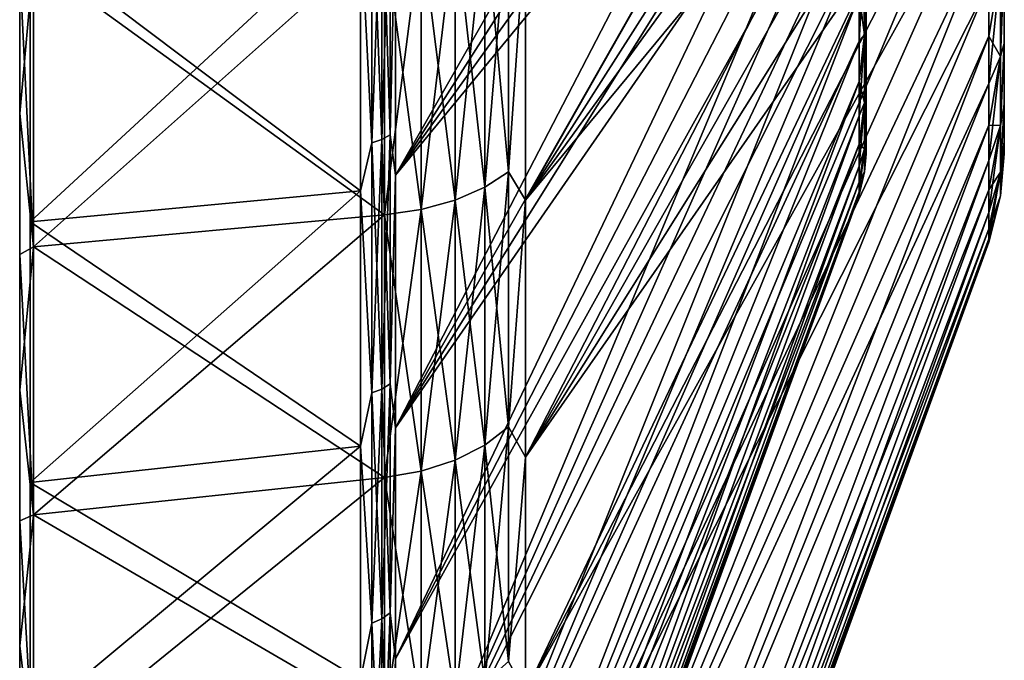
# Model space of a CAD drawing. Header units: metres. Extents: x -42 to 163, y -93 to 90.
# Tile 3 of 232: x -42 to -31, y -21 to -14. Entities that reach past the tile are written whole.
import ezdxf

# ---------------------------------------------------------------- set-up
doc = ezdxf.new("R2010")
doc.units = ezdxf.units.M
doc.layers.add('solid_500770_SW0001', color=7, linetype='CONTINUOUS')

msp = doc.modelspace()

# ---------------------------------------------------------------- linework, layer by layer
at = {"layer": 'solid_500770_SW0001'}
for points in [[(-41.384689, 30.982977), (-41.384689, -30.982977), (-41.384689, -30.788149, -3.469091)], [(-41.384689, 30.788149, 3.469091), (-41.384689, -30.982977), (-41.384689, 30.982977)], [(-41.384689, 30.982977), (-41.384689, -30.788149, -3.469091), (-41.384689, 30.788149, -3.469091)], [(-41.384689, 30.788149, 3.469091), (-41.384689, -30.788149, 3.469091), (-41.384689, -30.982977)], [(-41.384689, 30.206141, 6.894456), (-41.384689, -30.788149, 3.469091), (-41.384689, 30.788149, 3.469091)], [(-41.384689, 30.788149, -3.469091), (-41.384689, -30.788149, -3.469091), (-41.384689, -30.206141, -6.894456)], [(-41.384689, 30.788149, -3.469091), (-41.384689, -30.206141, -6.894456), (-41.384689, 30.206141, -6.894456)], [(-41.384689, 30.206141, 6.894456), (-41.384689, -30.206141, 6.894456), (-41.384689, -30.788149, 3.469091)], [(-41.384689, 29.244293, 10.233063), (-41.384689, -30.206141, 6.894456), (-41.384689, 30.206141, 6.894456)], [(-41.384689, 30.206141, -6.894456), (-41.384689, -30.206141, -6.894456), (-41.384689, -29.244293, -10.233063)], [(-41.384689, 30.206141, -6.894456), (-41.384689, -29.244293, -10.233063), (-41.384689, 29.244293, -10.233063)], [(-41.384689, 29.244293, 10.233063), (-41.384689, -29.244293, 10.233063), (-41.384689, -30.206141, 6.894456)], [(-41.384689, 27.914707, 13.44297), (-41.384689, -29.244293, 10.233063), (-41.384689, 29.244293, 10.233063)], [(-41.384689, 29.244293, -10.233063), (-41.384689, -29.244293, -10.233063), (-41.384689, -27.914707, -13.44297)], [(-41.384689, 29.244293, -10.233063), (-41.384689, -27.914707, -13.44297), (-41.384689, 27.914707, -13.44297)], [(-41.384689, 27.914707, 13.44297), (-41.384689, -27.914707, 13.44297), (-41.384689, -29.244293, 10.233063)], [(-41.384689, 26.234083, 16.48385), (-41.384689, -27.914707, 13.44297), (-41.384689, 27.914707, 13.44297)], [(-41.384689, 27.914707, -13.44297), (-41.384689, -27.914707, -13.44297), (-41.384689, -26.234083, -16.48385)], [(-41.384689, 27.914707, -13.44297), (-41.384689, -26.234083, -16.48385), (-41.384689, 26.234083, -16.48385)], [(-41.384689, 26.234083, 16.48385), (-41.384689, -26.234083, 16.48385), (-41.384689, -27.914707, 13.44297)], [(-41.384689, 24.223526, 19.317492), (-41.384689, -26.234083, 16.48385), (-41.384689, 26.234083, 16.48385)], [(-41.384689, 26.234083, -16.48385), (-41.384689, -26.234083, -16.48385), (-41.384689, -24.223526, -19.317492)], [(-41.384689, 26.234083, -16.48385), (-41.384689, -24.223526, -19.317492), (-41.384689, 24.223526, -19.317492)], [(-41.384689, 24.223526, 19.317492), (-41.384689, -24.223526, 19.317492), (-41.384689, -26.234083, 16.48385)], [(-41.384689, 21.908274, 21.908274), (-41.384689, -24.223526, 19.317492), (-41.384689, 24.223526, 19.317492)], [(-41.384689, 24.223526, -19.317492), (-41.384689, -24.223526, -19.317492), (-41.384689, -21.908274, -21.908274)], [(-41.384689, 24.223526, -19.317492), (-41.384689, -21.908274, -21.908274), (-41.384689, 21.908274, -21.908274)], [(-41.384689, 21.908274, 21.908274), (-41.384689, -21.908274, 21.908274), (-41.384689, -24.223526, 19.317492)], [(-41.384689, 19.317492, 24.223526), (-41.384689, -21.908274, 21.908274), (-41.384689, 21.908274, 21.908274)], [(-41.384689, 21.908274, -21.908274), (-41.384689, -21.908274, -21.908274), (-41.384689, -19.317492, -24.223526)], [(-41.384689, 21.908274, -21.908274), (-41.384689, -19.317492, -24.223526), (-41.384689, 19.317492, -24.223526)], [(-41.384689, 19.317492, 24.223526), (-41.384689, -19.317492, 24.223526), (-41.384689, -21.908274, 21.908274)], [(-41.384689, 16.48385, 26.234083), (-41.384689, -19.317492, 24.223526), (-41.384689, 19.317492, 24.223526)], [(-41.384689, 19.317492, -24.223526), (-41.384689, -19.317492, -24.223526), (-41.384689, -16.48385, -26.234083)], [(-41.384689, 19.317492, -24.223526), (-41.384689, -16.48385, -26.234083), (-41.384689, 16.48385, -26.234083)], [(-41.384689, 16.48385, 26.234083), (-41.384689, -16.48385, 26.234083), (-41.384689, -19.317492, 24.223526)], [(-41.384689, 13.44297, 27.914707), (-41.384689, -16.48385, 26.234083), (-41.384689, 16.48385, 26.234083)], [(-41.384689, 16.48385, -26.234083), (-41.384689, -16.48385, -26.234083), (-41.384689, -13.44297, -27.914707)], [(-41.384689, 13.44297, 27.914707), (-41.384689, -13.44297, 27.914707), (-41.384689, -16.48385, 26.234083)], [(-37.414608, -15.976422, -25.426365), (-32.378399, -8.096087, -14.022886), (-32.378399, -7.161614, -14.52237)], [(-37.414608, -13.029114, -27.055283), (-37.414608, -15.976422, -25.426365), (-32.378399, -7.161614, -14.52237)], [(-36.00507, -16.249338, 25.860781), (-30.968861, -8.352648, 14.467156), (-30.968861, -7.388564, 14.982471)], [(-36.00507, -13.251681, 27.517521), (-36.00507, -16.249338, 25.860781), (-30.968861, -7.388564, 14.982471)], [(-37.414608, -15.976422, -25.426365), (-32.378399, -8.995892, -13.463353), (-32.378399, -8.096087, -14.022886)], [(-37.414608, -15.976418, 25.426369), (-32.378399, -8.096087, 14.022885), (-32.378399, -8.995892, 13.463353)], [(-37.414608, -15.976418, 25.426369), (-37.414608, -13.029094, 27.055292), (-32.378399, -8.096087, 14.022885)], [(-36.00507, -16.249338, 25.860781), (-30.968861, -9.28096, 13.889893), (-30.968861, -8.352648, 14.467156)], [(-36.00507, -16.249353, -25.860771), (-30.968861, -8.352654, -14.467153), (-30.968861, -9.280969, -13.889887)], [(-36.00507, -16.249353, -25.860771), (-36.00507, -13.251696, -27.517513), (-30.968861, -8.352654, -14.467153)], [(-37.414608, -18.722822, -23.477692), (-32.378399, -9.857175, -12.846169), (-32.378399, -8.995892, -13.463353)], [(-37.414608, -15.976422, -25.426365), (-37.414608, -18.722822, -23.477692), (-32.378399, -8.995892, -13.463353)], [(-37.414608, -15.976418, 25.426369), (-32.378399, -8.995892, 13.463353), (-32.378399, -9.857176, 12.846168)], [(-36.00507, -19.04266, 23.87882), (-30.968861, -10.169529, 13.253151), (-30.968861, -9.28096, 13.889893)], [(-36.00507, -16.249338, 25.860781), (-36.00507, -19.04266, 23.87882), (-30.968861, -9.28096, 13.889893)], [(-36.00507, -16.249353, -25.860771), (-30.968861, -9.280969, -13.889887), (-30.968861, -10.169538, -13.253144)], [(-37.414608, -18.722822, -23.477692), (-32.378399, -10.676249, -12.173974), (-32.378399, -9.857175, -12.846169)], [(-37.414608, -18.722847, 23.477673), (-32.378399, -9.857176, 12.846168), (-32.378399, -10.67625, 12.173974)], [(-37.414608, -18.722847, 23.477673), (-37.414608, -15.976418, 25.426369), (-32.378399, -9.857176, 12.846168)], [(-36.00507, -19.04266, 23.87882), (-30.968861, -11.014549, 12.559659), (-30.968861, -10.169529, 13.253151)], [(-36.00507, -19.042673, -23.878809), (-30.968861, -10.169538, -13.253144), (-30.968861, -11.014557, -12.559652)], [(-36.00507, -19.042673, -23.878809), (-36.00507, -16.249353, -25.860771), (-30.968861, -10.169538, -13.253144)], [(-37.414608, -21.233774, -21.23377), (-32.378399, -11.449605, -11.449651), (-32.378399, -10.676249, -12.173974)], [(-37.414608, -18.722822, -23.477692), (-37.414608, -21.233774, -21.23377), (-32.378399, -10.676249, -12.173974)], [(-37.414608, -18.722847, 23.477673), (-32.378399, -10.67625, 12.173974), (-32.378399, -11.449605, 11.44965)], [(-36.00507, -21.59651, 21.596567), (-30.968861, -11.812405, 11.812385), (-30.968861, -11.014549, 12.559659)], [(-36.00507, -19.04266, 23.87882), (-36.00507, -21.59651, 21.596567), (-30.968861, -11.014549, 12.559659)], [(-36.00507, -19.042673, -23.878809), (-30.968861, -11.014557, -12.559652), (-30.968861, -11.812411, -11.812378)], [(-37.414608, -23.477688, -18.722828), (-32.378399, -12.173934, -10.676295), (-32.378399, -11.449605, -11.449651)], [(-37.414608, -21.233774, -21.23377), (-37.414608, -23.477688, -18.722828), (-32.378399, -11.449605, -11.449651)], [(-37.414608, -21.233786, 21.233757), (-32.378399, -11.449605, 11.44965), (-32.378399, -12.173934, 10.676294)], [(-37.414608, -21.233786, 21.233757), (-37.414608, -18.722847, 23.477673), (-32.378399, -11.449605, 11.44965)], [(-36.00507, -23.878763, 19.04273), (-30.968861, -12.559678, 11.014527), (-30.968861, -11.812405, 11.812385)], [(-36.00507, -21.59651, 21.596567), (-36.00507, -23.878763, 19.04273), (-30.968861, -11.812405, 11.812385)], [(-36.00507, -21.596521, -21.596556), (-30.968861, -11.812411, -11.812378), (-30.968861, -12.559685, -11.014521)], [(-36.00507, -21.596521, -21.596556), (-36.00507, -19.042673, -23.878809), (-30.968861, -11.812411, -11.812378)], [(-37.414608, -23.477688, -18.722828), (-32.378399, -12.846136, -9.857217), (-32.378399, -12.173934, -10.676295)], [(-37.414608, -23.477694, 18.722822), (-32.378399, -12.173934, 10.676294), (-32.378399, -12.846137, 9.857217)], [(-37.414608, -23.477694, 18.722822), (-37.414608, -21.233786, 21.233757), (-32.378399, -12.173934, 10.676294)], [(-36.00507, -23.878763, 19.04273), (-30.968861, -13.253171, 10.169504), (-30.968861, -12.559678, 11.014527)], [(-36.00507, -23.878775, -19.042717), (-30.968861, -12.559685, -11.014521), (-30.968861, -13.253177, -10.169497)], [(-36.00507, -23.878775, -19.042717), (-36.00507, -21.596521, -21.596556), (-30.968861, -12.559685, -11.014521)], [(-37.673382, -15.62713, -25.97249), (-37.673382, -12.727402, -27.509829), (-37.79763, -13.16857, -27.344845)], [(-37.673382, -12.727402, 27.509829), (-37.673382, -15.62713, 25.97249), (-37.79763, -13.16855, 27.344854)], [(-37.56316, -12.697944, -27.446156), (-37.673382, -12.727402, -27.509829), (-37.673382, -15.62713, -25.97249)], [(-37.56316, -15.590959, -25.912376), (-37.56316, -12.697944, -27.446156), (-37.673382, -15.62713, -25.97249)], [(-37.56316, -12.697944, 27.446156), (-37.56316, -15.590959, 25.912376), (-37.673382, -12.727402, 27.509829)], [(-37.56316, -15.590959, 25.912376), (-37.673382, -15.62713, 25.97249), (-37.673382, -12.727402, 27.509829)], [(-37.47488, -12.6575, -27.35874), (-37.56316, -12.697944, -27.446156), (-37.56316, -15.590959, -25.912376)], [(-37.47488, -15.541302, -25.829845), (-37.47488, -12.6575, -27.35874), (-37.56316, -15.590959, -25.912376)], [(-37.47488, -12.6575, 27.35874), (-37.47488, -15.541302, 25.829845), (-37.56316, -12.697944, 27.446156)], [(-37.47488, -15.541302, 25.829845), (-37.56316, -15.590959, 25.912376), (-37.56316, -12.697944, 27.446156)], [(-37.47488, -12.6575, 27.35874), (-37.414608, -13.029094, 27.055292), (-37.47488, -15.541302, 25.829845)], [(-37.47488, -15.541302, -25.829845), (-37.414608, -13.029114, -27.055283), (-37.47488, -12.6575, -27.35874)], [(-37.414608, -25.426348, -15.976449), (-32.378399, -13.463331, -8.995925), (-32.378399, -12.846136, -9.857217)], [(-37.414608, -23.477688, -18.722828), (-37.414608, -25.426348, -15.976449), (-32.378399, -12.846136, -9.857217)], [(-37.414608, -23.477694, 18.722822), (-32.378399, -12.846137, 9.857217), (-32.378399, -13.463331, 8.995925)], [(-37.47488, -15.541302, 25.829845), (-37.414608, -13.029094, 27.055292), (-37.414608, -15.976418, 25.426369)], [(-37.47488, -15.541302, -25.829845), (-37.414608, -15.976422, -25.426365), (-37.414608, -13.029114, -27.055283)], [(-36.446064, -13.120566, -28.35964), (-36.188358, -12.982096, -28.060341), (-36.188358, -15.939851, -26.492239)], [(-36.446064, -16.109871, 26.774813), (-36.188358, -15.939851, 26.492239), (-36.188358, -12.982096, 28.060341)], [(-36.446064, -13.120566, 28.35964), (-36.446064, -16.109871, 26.774813), (-36.188358, -12.982096, 28.060341)], [(-36.188358, -15.939851, -26.492239), (-36.188358, -12.982096, -28.060341), (-36.00507, -13.251696, -27.517513)], [(-36.188358, -12.982096, 28.060341), (-36.188358, -15.939851, 26.492239), (-36.00507, -13.251681, 27.517521)], [(-36.766762, -13.233485, -28.60371), (-36.446064, -13.120566, -28.35964), (-36.446064, -16.109871, -26.774813)], [(-36.766762, -16.248516, 27.005243), (-36.446064, -16.109871, 26.774813), (-36.446064, -13.120566, 28.35964)], [(-36.766762, -13.233485, 28.60371), (-36.766762, -16.248516, 27.005243), (-36.446064, -13.120566, 28.35964)], [(-36.446064, -16.109871, -26.774813), (-36.446064, -13.120566, -28.35964), (-36.188358, -15.939851, -26.492239)], [(-41.384689, -13.44297, 27.914707), (-37.79763, -13.16855, 27.344854), (-37.79763, -16.147413, 25.698498)], [(-41.384689, -16.48385, -26.234083), (-37.79763, -16.147421, -25.698492), (-37.79763, -13.16857, -27.344845)], [(-41.384689, -13.44297, -27.914707), (-41.384689, -16.48385, -26.234083), (-37.79763, -13.16857, -27.344845)], [(-37.673382, -15.62713, 25.97249), (-37.79763, -16.147413, 25.698498), (-37.79763, -13.16855, 27.344854)], [(-37.673382, -15.62713, -25.97249), (-37.79763, -13.16857, -27.344845), (-37.79763, -16.147421, -25.698492)], [(-37.136406, -13.315907, -28.781862), (-36.766762, -13.233485, -28.60371), (-36.766762, -16.248516, -27.005243)], [(-37.136406, -16.349716, 27.173439), (-36.766762, -16.248516, 27.005243), (-36.766762, -13.233485, 28.60371)], [(-37.136406, -13.315907, 28.781862), (-37.136406, -16.349716, 27.173439), (-36.766762, -13.233485, 28.60371)], [(-36.766762, -16.248516, -27.005243), (-36.766762, -13.233485, -28.60371), (-36.446064, -16.109871, -26.774813)], [(-36.188358, -15.939851, 26.492239), (-36.00507, -16.249338, 25.860781), (-36.00507, -13.251681, 27.517521)], [(-36.188358, -15.939851, -26.492239), (-36.00507, -13.251696, -27.517513), (-36.00507, -16.249353, -25.860771)], [(-36.00507, -25.860733, 16.249414), (-30.968861, -13.889912, 9.280931), (-30.968861, -13.253171, 10.169504)], [(-36.00507, -23.878763, 19.04273), (-36.00507, -25.860733, 16.249414), (-30.968861, -13.253171, 10.169504)], [(-36.00507, -23.878775, -19.042717), (-30.968861, -13.253177, -10.169497), (-30.968861, -13.889916, -9.280924)], [(-37.537159, -13.364098, 28.886034), (-41.349998, -13.646338, 29.496229), (-41.349998, -16.755537, 27.847837)], [(-37.537159, -16.408888, 27.271788), (-37.537159, -13.364098, 28.886034), (-41.349998, -16.755537, 27.847837)], [(-37.537159, -13.364099, -28.886034), (-37.537159, -16.40889, -27.271788), (-41.349998, -13.646338, -29.496229)], [(-37.136406, -13.315907, 28.781862), (-37.537159, -13.364098, 28.886034), (-37.537159, -16.408888, 27.271788)], [(-37.136406, -13.315907, 28.781862), (-37.537159, -16.408888, 27.271788), (-37.136406, -16.349716, 27.173439)], [(-37.136406, -16.349716, -27.173439), (-37.537159, -13.364099, -28.886034), (-37.136406, -13.315907, -28.781862)], [(-37.136406, -16.349716, -27.173439), (-37.537159, -16.40889, -27.271788), (-37.537159, -13.364099, -28.886034)], [(-37.136406, -16.349716, -27.173439), (-37.136406, -13.315907, -28.781862), (-36.766762, -16.248516, -27.005243)], [(-41.384689, -16.48385, 26.234083), (-41.384689, -13.44297, 27.914707), (-37.79763, -16.147413, 25.698498)], [(-37.414608, -25.426348, -15.976449), (-32.378399, -14.022872, -8.09611), (-32.378399, -13.463331, -8.995925)], [(-37.414608, -25.426365, 15.976424), (-32.378399, -13.463331, 8.995925), (-32.378399, -14.022872, 8.09611)], [(-37.414608, -25.426365, 15.976424), (-37.414608, -23.477694, 18.722822), (-32.378399, -13.463331, 8.995925)], [(-32.319752, -13.486732, -8.558941), (-32.378399, -14.022872, -8.09611), (-32.378399, -14.522363, -7.161628)], [(-32.319752, -14.453106, -6.801115), (-32.319752, -13.486732, -8.558941), (-32.378399, -14.522363, -7.161628)], [(-32.319752, -13.486732, 8.558941), (-32.319752, -14.453106, 6.801115), (-32.378399, -14.022872, 8.09611)], [(-32.319752, -13.486732, 8.558941), (-32.299999, -13.639919, 7.870135), (-32.319752, -14.453106, 6.801115)], [(-32.319752, -14.453106, -6.801115), (-32.299999, -13.639914, -7.870146), (-32.319752, -13.486732, -8.558941)], [(-41.349998, -13.646338, -29.496229), (-41.349998, -16.755537, -27.847837), (-41.5, -13.73202, -28.515079)], [(-41.349998, -13.646338, 29.496229), (-41.5, -13.73202, 28.515079), (-41.5, -15.309287, 27.700247)], [(-41.349998, -16.755537, 27.847837), (-41.349998, -13.646338, 29.496229), (-41.5, -15.309287, 27.700247)], [(-37.537159, -16.40889, -27.271788), (-41.349998, -16.755537, -27.847837), (-41.349998, -13.646338, -29.496229)], [(-32.319752, -14.453106, -6.801115), (-32.299999, -14.550055, -6.023478), (-32.299999, -13.639914, -7.870146)], [(-32.319752, -14.453106, 6.801115), (-32.299999, -13.639919, 7.870135), (-32.299999, -14.550059, 6.023465)], [(-32.299999, -14.117438, -2.93526), (-32.299999, -13.639914, -7.870146), (-32.299999, -14.550055, -6.023478)], [(-32.299999, -14.385701, 0.984552), (-32.299999, -14.550059, 6.023465), (-32.299999, -13.639919, 7.870135)], [(-32.299999, -14.117434, 2.935283), (-32.299999, -14.385701, 0.984552), (-32.299999, -13.639919, 7.870135)], [(-30.842539, -14.688788, 6.912019), (-30.799999, -14.548267, 6.027791), (-30.799999, -13.636809, 7.875523)], [(-30.842539, -13.706656, 8.698509), (-30.842539, -14.688788, 6.912019), (-30.799999, -13.636809, 7.875523)], [(-30.842539, -14.688788, -6.912019), (-30.799999, -13.636858, -7.875438), (-30.799999, -14.548306, -6.0277)], [(-30.842539, -14.688788, -6.912019), (-30.842539, -13.706656, -8.698509), (-30.799999, -13.636858, -7.875438)], [(-30.799999, -13.636809, 7.875523), (-30.799999, -14.548267, 6.027791), (-30.799999, -13.636858, -7.875438)], [(-30.799999, -14.548267, 6.027791), (-30.799999, -14.548306, -6.0277), (-30.799999, -13.636858, -7.875438)], [(-41.5, -13.73202, 28.515079), (-41.5, -13.73202, -28.515079), (-41.5, -15.309287, -27.700247)], [(-41.349998, -16.755537, -27.847837), (-41.5, -15.309287, -27.700247), (-41.5, -13.73202, -28.515079)], [(-41.5, -13.73202, 28.515079), (-41.5, -15.309287, -27.700247), (-41.5, -15.309287, 27.700247)], [(-30.842539, -13.706656, 8.698509), (-30.968861, -13.889912, 9.280931), (-30.968861, -14.467174, 8.352617)], [(-30.842539, -13.706656, 8.698509), (-30.968861, -14.467174, 8.352617), (-30.968861, -14.982486, 7.388536)], [(-30.842539, -13.706656, 8.698509), (-30.968861, -14.982486, 7.388536), (-30.842539, -14.688788, 6.912019)], [(-30.842539, -13.706656, -8.698509), (-30.968861, -14.467178, -8.352609), (-30.968861, -13.889916, -9.280924)], [(-30.842539, -14.688788, -6.912019), (-30.968861, -14.467178, -8.352609), (-30.842539, -13.706656, -8.698509)], [(-36.00507, -25.860733, 16.249414), (-30.968861, -14.467174, 8.352617), (-30.968861, -13.889912, 9.280931)], [(-36.00507, -25.860741, -16.249401), (-30.968861, -13.889916, -9.280924), (-30.968861, -14.467178, -8.352609)], [(-36.00507, -25.860741, -16.249401), (-36.00507, -23.878775, -19.042717), (-30.968861, -13.889916, -9.280924)], [(-37.414608, -27.055265, -13.029147), (-32.378399, -14.522363, -7.161628), (-32.378399, -14.022872, -8.09611)], [(-37.414608, -25.426348, -15.976449), (-37.414608, -27.055265, -13.029147), (-32.378399, -14.022872, -8.09611)], [(-37.414608, -25.426365, 15.976424), (-32.378399, -14.022872, 8.09611), (-32.378399, -14.522363, 7.161628)], [(-32.319752, -14.453106, 6.801115), (-32.378399, -14.522363, 7.161628), (-32.378399, -14.022872, 8.09611)], [(-32.321716, -14.151489, 1.863079), (-32.299999, -14.385701, 0.984552), (-32.299999, -14.117434, 2.935283)], [(-32.321716, -14.151489, -1.863079), (-32.299999, -14.117438, -2.93526), (-32.299999, -14.385703, -0.984529)], [(-32.299999, -14.385703, -0.984529), (-32.299999, -14.117438, -2.93526), (-32.299999, -14.550055, -6.023478)], [(-32.321716, -14.273602), (-32.321716, -14.151489, -1.863079), (-32.299999, -14.385703, -0.984529)], [(-32.321716, -14.151489, 1.863079), (-32.321716, -14.273602), (-32.299999, -14.385701, 0.984552)], [(-32.321716, -14.273602), (-32.299999, -14.385703, -0.984529), (-32.299999, -14.385701, 0.984552)], [(-32.299999, -14.385701, 0.984552), (-32.299999, -14.550055, -6.023478), (-32.299999, -14.550059, 6.023465)], [(-32.299999, -14.385701, 0.984552), (-32.299999, -14.385703, -0.984529), (-32.299999, -14.550055, -6.023478)], [(-37.414608, -27.055265, -13.029147), (-32.378399, -14.959663, -6.196484), (-32.378399, -14.522363, -7.161628)], [(-37.414608, -27.055279, 13.029119), (-32.378399, -14.522363, 7.161628), (-32.378399, -14.959663, 6.196484)], [(-37.414608, -27.055279, 13.029119), (-37.414608, -25.426365, 15.976424), (-32.378399, -14.522363, 7.161628)], [(-36.00507, -27.517487, 13.251752), (-30.968861, -14.982486, 7.388536), (-30.968861, -14.467174, 8.352617)], [(-36.00507, -25.860733, 16.249414), (-36.00507, -27.517487, 13.251752), (-30.968861, -14.467174, 8.352617)], [(-36.00507, -25.860741, -16.249401), (-30.968861, -14.467178, -8.352609), (-30.968861, -14.98249, -7.388527)], [(-32.319752, -14.453106, -6.801115), (-32.378399, -14.522363, -7.161628), (-32.378399, -14.959663, -6.196484)], [(-32.319752, -14.453106, -6.801115), (-32.378399, -14.959663, -6.196484), (-32.378399, -15.332902, -5.20481)], [(-32.319752, -15.191545, -4.936032), (-32.319752, -14.453106, -6.801115), (-32.378399, -15.332902, -5.20481)], [(-32.319752, -14.453106, 6.801115), (-32.378399, -14.959663, 6.196484), (-32.378399, -14.522363, 7.161628)], [(-32.319752, -14.453106, 6.801115), (-32.319752, -15.191545, 4.936032), (-32.378399, -14.959663, 6.196484)], [(-32.319752, -14.453106, 6.801115), (-32.299999, -14.550059, 6.023465), (-32.319752, -15.191545, 4.936032)], [(-32.319752, -15.191545, -4.936032), (-32.299999, -14.550055, -6.023478), (-32.319752, -14.453106, -6.801115)], [(-32.319752, -15.191545, -4.936032), (-32.299999, -15.211512, -4.073862), (-32.299999, -14.550055, -6.023478)], [(-32.319752, -15.191545, 4.936032), (-32.299999, -14.550059, 6.023465), (-32.299999, -15.211514, 4.073849)], [(-32.299999, -14.550055, -6.023478), (-32.299999, -15.211512, -4.073862), (-32.299999, -14.550059, 6.023465)], [(-32.299999, -15.211512, -4.073862), (-32.299999, -15.211514, 4.073849), (-32.299999, -14.550059, 6.023465)], [(-30.842539, -14.688788, -6.912019), (-30.968861, -14.98249, -7.388527), (-30.968861, -14.467178, -8.352609)], [(-30.842539, -15.439268, 5.016522), (-30.799999, -15.210705, 4.076871), (-30.799999, -14.548267, 6.027791)], [(-30.842539, -14.688788, 6.912019), (-30.842539, -15.439268, 5.016522), (-30.799999, -14.548267, 6.027791)], [(-30.842539, -15.439268, -5.016522), (-30.799999, -14.548306, -6.0277), (-30.799999, -15.210731, -4.076777)], [(-30.842539, -15.439268, -5.016522), (-30.842539, -14.688788, -6.912019), (-30.799999, -14.548306, -6.0277)], [(-30.799999, -14.548267, 6.027791), (-30.799999, -15.210705, 4.076871), (-30.799999, -14.548306, -6.0277)], [(-30.799999, -15.210705, 4.076871), (-30.799999, -15.210731, -4.076777), (-30.799999, -14.548306, -6.0277)], [(-30.842539, -14.688788, 6.912019), (-30.968861, -14.982486, 7.388536), (-30.968861, -15.43364, 6.392817)], [(-30.842539, -14.688788, 6.912019), (-30.968861, -15.43364, 6.392817), (-30.968861, -15.818705, 5.369723)], [(-30.842539, -14.688788, 6.912019), (-30.968861, -15.818705, 5.369723), (-30.842539, -15.439268, 5.016522)], [(-30.842539, -14.688788, -6.912019), (-30.968861, -15.433643, -6.392808), (-30.968861, -14.98249, -7.388527)], [(-30.842539, -15.439268, -5.016522), (-30.968861, -15.433643, -6.392808), (-30.842539, -14.688788, -6.912019)], [(-37.414608, -28.343956, -9.917979), (-32.378399, -15.332902, -5.20481), (-32.378399, -14.959663, -6.196484)], [(-37.414608, -27.055265, -13.029147), (-37.414608, -28.343956, -9.917979), (-32.378399, -14.959663, -6.196484)], [(-37.414608, -28.343958, 9.917972), (-32.378399, -14.959663, 6.196484), (-32.378399, -15.332903, 5.20481)], [(-37.414608, -28.343958, 9.917972), (-37.414608, -27.055279, 13.029119), (-32.378399, -14.959663, 6.196484)], [(-32.319752, -15.191545, 4.936032), (-32.378399, -15.332903, 5.20481), (-32.378399, -14.959663, 6.196484)], [(-36.00507, -27.517487, 13.251752), (-30.968861, -15.43364, 6.392817), (-30.968861, -14.982486, 7.388536)], [(-36.00507, -27.517494, -13.251736), (-30.968861, -14.98249, -7.388527), (-30.968861, -15.433643, -6.392808)], [(-36.00507, -27.517494, -13.251736), (-36.00507, -25.860741, -16.249401), (-30.968861, -14.98249, -7.388527)], [(-32.319752, -15.191545, -4.936032), (-32.378399, -15.332902, -5.20481), (-32.378399, -15.640483, -4.19085)], [(-32.319752, -15.191545, -4.936032), (-32.378399, -15.640483, -4.19085), (-32.378399, -15.88109, -3.158943)], [(-32.319752, -15.690403, -2.993104), (-32.319752, -15.191545, -4.936032), (-32.378399, -15.88109, -3.158943)], [(-32.319752, -15.191545, 4.936032), (-32.378399, -15.640483, 4.19085), (-32.378399, -15.332903, 5.20481)], [(-32.319752, -15.191545, 4.936032), (-32.319752, -15.690403, 2.993104), (-32.378399, -15.640483, 4.19085)], [(-32.319752, -15.191545, 4.936032), (-32.299999, -15.211514, 4.073849), (-32.319752, -15.690403, 2.993104)], [(-32.319752, -15.690403, -2.993104), (-32.299999, -15.211512, -4.073862), (-32.319752, -15.191545, -4.936032)], [(-32.319752, -15.690403, -2.993104), (-32.299999, -15.612988, -2.054544), (-32.299999, -15.211512, -4.073862)], [(-32.319752, -15.690403, 2.993104), (-32.299999, -15.211514, 4.073849), (-32.299999, -15.61299, 2.05453)], [(-32.299999, -15.211512, -4.073862), (-32.299999, -15.612988, -2.054544), (-32.299999, -15.211514, 4.073849)], [(-32.299999, -15.612988, -2.054544), (-32.299999, -15.61299, 2.05453), (-32.299999, -15.211514, 4.073849)], [(-30.842539, -15.946262, 3.041912), (-30.799999, -15.612782, 2.056113), (-30.799999, -15.210705, 4.076871)], [(-30.842539, -15.439268, 5.016522), (-30.842539, -15.946262, 3.041912), (-30.799999, -15.210705, 4.076871)], [(-30.842539, -15.946262, -3.041912), (-30.799999, -15.210731, -4.076777), (-30.799999, -15.612795, -2.056015)], [(-30.842539, -15.946262, -3.041912), (-30.842539, -15.439268, -5.016522), (-30.799999, -15.210731, -4.076777)], [(-30.799999, -15.210705, 4.076871), (-30.799999, -15.612782, 2.056113), (-30.799999, -15.210731, -4.076777)], [(-30.799999, -15.612782, 2.056113), (-30.799999, -15.612795, -2.056015), (-30.799999, -15.210731, -4.076777)], [(-41.5, -15.309287, 27.700247), (-41.5, -15.309287, -27.700247), (-41.5, -16.838413, -26.79825)], [(-41.349998, -16.755537, -27.847837), (-41.5, -16.838413, -26.79825), (-41.5, -15.309287, -27.700247)], [(-41.5, -15.309287, 27.700247), (-41.5, -16.838413, -26.79825), (-41.5, -16.838413, 26.79825)], [(-41.349998, -16.755537, 27.847837), (-41.5, -15.309287, 27.700247), (-41.5, -16.838413, 26.79825)], [(-37.414608, -29.276196, -6.6821), (-32.378399, -15.640483, -4.19085), (-32.378399, -15.332902, -5.20481)], [(-37.414608, -28.343956, -9.917979), (-37.414608, -29.276196, -6.6821), (-32.378399, -15.332902, -5.20481)], [(-37.414608, -28.343958, 9.917972), (-32.378399, -15.332903, 5.20481), (-32.378399, -15.640483, 4.19085)], [(-36.00507, -28.828186, 10.087448), (-30.968861, -15.818705, 5.369723), (-30.968861, -15.43364, 6.392817)], [(-36.00507, -27.517487, 13.251752), (-36.00507, -28.828186, 10.087448), (-30.968861, -15.43364, 6.392817)], [(-36.00507, -28.828192, -10.087432), (-30.968861, -15.433643, -6.392808), (-30.968861, -15.818707, -5.369714)], [(-36.00507, -28.828192, -10.087432), (-36.00507, -27.517494, -13.251736), (-30.968861, -15.433643, -6.392808)], [(-30.842539, -15.439268, -5.016522), (-30.968861, -15.818707, -5.369714), (-30.968861, -15.433643, -6.392808)], [(-30.842539, -15.439268, 5.016522), (-30.968861, -15.818705, 5.369723), (-30.968861, -16.136032, 4.323635)], [(-30.842539, -15.439268, 5.016522), (-30.968861, -16.136032, 4.323635), (-30.968861, -16.384262, 3.259032)], [(-30.842539, -15.439268, 5.016522), (-30.968861, -16.384262, 3.259032), (-30.842539, -15.946262, 3.041912)], [(-30.842539, -15.439268, -5.016522), (-30.968861, -16.136034, -4.323626), (-30.968861, -15.818707, -5.369714)], [(-30.842539, -15.946262, -3.041912), (-30.968861, -16.136034, -4.323626), (-30.842539, -15.439268, -5.016522)], [(-37.56316, -15.590959, -25.912376), (-37.673382, -15.62713, -25.97249), (-37.673382, -18.343643, -24.13065)], [(-37.56316, -18.301186, -24.074797), (-37.56316, -15.590959, -25.912376), (-37.673382, -18.343643, -24.13065)], [(-37.56316, -15.590959, 25.912376), (-37.56316, -18.301186, 24.074797), (-37.673382, -15.62713, 25.97249)], [(-37.47488, -15.541302, -25.829845), (-37.56316, -15.590959, -25.912376), (-37.56316, -18.301186, -24.074797)], [(-37.47488, -18.242895, -23.998119), (-37.47488, -15.541302, -25.829845), (-37.56316, -18.301186, -24.074797)], [(-37.47488, -15.541302, 25.829845), (-37.47488, -18.242895, 23.998119), (-37.56316, -15.590959, 25.912376)], [(-37.47488, -18.242895, 23.998119), (-37.56316, -18.301186, 24.074797), (-37.56316, -15.590959, 25.912376)], [(-37.47488, -15.541302, 25.829845), (-37.414608, -15.976418, 25.426369), (-37.47488, -18.242895, 23.998119)], [(-37.47488, -18.242895, -23.998119), (-37.414608, -15.976422, -25.426365), (-37.47488, -15.541302, -25.829845)], [(-32.319752, -15.941815, -1.002974), (-32.299999, -15.747592, -0.000007), (-32.299999, -15.612988, -2.054544)], [(-32.319752, -15.941815, -1.002974), (-32.299999, -15.612988, -2.054544), (-32.319752, -15.690403, -2.993104)], [(-32.319752, -15.941815, 1.002974), (-32.299999, -15.61299, 2.05453), (-32.299999, -15.747592, -0.000007)], [(-32.319752, -15.690403, 2.993104), (-32.299999, -15.61299, 2.05453), (-32.319752, -15.941815, 1.002974)], [(-32.299999, -15.612988, -2.054544), (-32.299999, -15.747592, -0.000007), (-32.299999, -15.61299, 2.05453)], [(-30.842539, -16.201773, 1.019329), (-30.799999, -15.747592, 0.000049), (-30.799999, -15.612782, 2.056113)], [(-30.842539, -15.946262, 3.041912), (-30.842539, -16.201773, 1.019329), (-30.799999, -15.612782, 2.056113)], [(-30.842539, -16.201773, -1.019329), (-30.799999, -15.612795, -2.056015), (-30.799999, -15.747592, 0.000049)], [(-30.842539, -16.201773, -1.019329), (-30.842539, -15.946262, -3.041912), (-30.799999, -15.612795, -2.056015)], [(-30.799999, -15.612782, 2.056113), (-30.799999, -15.747592, 0.000049), (-30.799999, -15.612795, -2.056015)], [(-37.673382, -18.343643, -24.13065), (-37.673382, -15.62713, -25.97249), (-37.79763, -16.147421, -25.698492)], [(-37.673382, -15.62713, 25.97249), (-37.673382, -18.343643, 24.13065), (-37.79763, -16.147413, 25.698498)], [(-37.56316, -18.301186, 24.074797), (-37.673382, -18.343643, 24.13065), (-37.673382, -15.62713, 25.97249)], [(-37.414608, -29.276196, -6.6821), (-32.378399, -15.88109, -3.158943), (-32.378399, -15.640483, -4.19085)], [(-37.414608, -29.276199, 6.682089), (-32.378399, -15.640483, 4.19085), (-32.378399, -15.88109, 3.158943)], [(-37.414608, -29.276199, 6.682089), (-37.414608, -28.343958, 9.917972), (-32.378399, -15.640483, 4.19085)], [(-32.319752, -15.690403, 2.993104), (-32.378399, -15.88109, 3.158943), (-32.378399, -15.640483, 4.19085)], [(-32.319752, -15.690403, -2.993104), (-32.378399, -15.88109, -3.158943), (-32.378399, -16.053692, -2.113508)], [(-32.319752, -15.690403, -2.993104), (-32.378399, -16.053692, -2.113508), (-32.378399, -16.157549, -1.059021)], [(-32.319752, -15.941815, -1.002974), (-32.319752, -15.690403, -2.993104), (-32.378399, -16.157549, -1.059021)], [(-32.319752, -15.690403, 2.993104), (-32.378399, -16.053692, 2.113507), (-32.378399, -15.88109, 3.158943)], [(-32.319752, -15.690403, 2.993104), (-32.319752, -15.941815, 1.002974), (-32.378399, -16.053692, 2.113507)], [(-36.00507, -29.77636, 6.796275), (-30.968861, -16.136032, 4.323635), (-30.968861, -15.818705, 5.369723)], [(-36.00507, -28.828186, 10.087448), (-36.00507, -29.77636, 6.796275), (-30.968861, -15.818705, 5.369723)], [(-36.00507, -28.828192, -10.087432), (-30.968861, -15.818707, -5.369714), (-30.968861, -16.136034, -4.323626)], [(-32.319752, -15.941815, 1.002974), (-32.299999, -15.747592, -0.000007), (-32.319752, -15.941815, -1.002974)], [(-30.842539, -16.201773, 1.019329), (-30.842539, -16.201773, -1.019329), (-30.799999, -15.747592, 0.000049)], [(-37.414608, -29.840271, -3.362199), (-32.378399, -16.053692, -2.113508), (-32.378399, -15.88109, -3.158943)], [(-37.414608, -29.276196, -6.6821), (-37.414608, -29.840271, -3.362199), (-32.378399, -15.88109, -3.158943)], [(-37.414608, -29.276199, 6.682089), (-32.378399, -15.88109, 3.158943), (-32.378399, -16.053692, 2.113507)], [(-36.446064, -16.109871, -26.774813), (-36.188358, -15.939851, -26.492239), (-36.188358, -18.710726, -24.613539)], [(-36.446064, -18.910299, 24.876074), (-36.188358, -18.710726, 24.613539), (-36.188358, -15.939851, 26.492239)], [(-36.446064, -16.109871, 26.774813), (-36.446064, -18.910299, 24.876074), (-36.188358, -15.939851, 26.492239)], [(-36.188358, -18.710726, -24.613539), (-36.188358, -15.939851, -26.492239), (-36.00507, -16.249353, -25.860771)], [(-36.188358, -15.939851, 26.492239), (-36.188358, -18.710726, 24.613539), (-36.00507, -16.249338, 25.860781)], [(-32.319752, -15.941815, -1.002974), (-32.378399, -16.157549, -1.059021), (-32.378399, -16.192219, 0)], [(-32.319752, -15.941815, 1.002974), (-32.378399, -16.192219, 0), (-32.378399, -16.157549, 1.059021)], [(-32.319752, -15.941815, 1.002974), (-32.319752, -15.941815, -1.002974), (-32.378399, -16.192219, 0)], [(-32.319752, -15.941815, 1.002974), (-32.378399, -16.157549, 1.059021), (-32.378399, -16.053692, 2.113507)], [(-37.47488, -18.242895, 23.998119), (-37.414608, -15.976418, 25.426369), (-37.414608, -18.722847, 23.477673)], [(-37.47488, -18.242895, -23.998119), (-37.414608, -18.722822, -23.477692), (-37.414608, -15.976422, -25.426365)], [(-30.842539, -15.946262, 3.041912), (-30.968861, -16.384262, 3.259032), (-30.968861, -16.562332, 2.180474)], [(-30.842539, -15.946262, 3.041912), (-30.968861, -16.562332, 2.180474), (-30.968861, -16.669481, 1.092579)], [(-30.842539, -15.946262, 3.041912), (-30.968861, -16.669481, 1.092579), (-30.842539, -16.201773, 1.019329)], [(-30.842539, -15.946262, -3.041912), (-30.968861, -16.562334, -2.180465), (-30.968861, -16.384264, -3.259023)], [(-30.842539, -16.201773, -1.019329), (-30.968861, -16.562334, -2.180465), (-30.842539, -15.946262, -3.041912)], [(-30.842539, -15.946262, -3.041912), (-30.968861, -16.384264, -3.259023), (-30.968861, -16.136034, -4.323626)], [(-41.384689, -16.48385, 26.234083), (-37.79763, -16.147413, 25.698498), (-37.79763, -18.923235, 23.728947)], [(-41.384689, -19.317492, -24.223526), (-37.79763, -18.923214, -23.728964), (-37.79763, -16.147421, -25.698492)], [(-41.384689, -16.48385, -26.234083), (-41.384689, -19.317492, -24.223526), (-37.79763, -16.147421, -25.698492)], [(-37.673382, -18.343643, 24.13065), (-37.79763, -18.923235, 23.728947), (-37.79763, -16.147413, 25.698498)], [(-37.673382, -18.343643, -24.13065), (-37.79763, -16.147421, -25.698492), (-37.79763, -18.923214, -23.728964)], [(-37.414608, -29.840271, -3.362199), (-32.378399, -16.157549, -1.059021), (-32.378399, -16.053692, -2.113508)], [(-37.414608, -29.840271, 3.362184), (-32.378399, -16.053692, 2.113507), (-32.378399, -16.157549, 1.059021)], [(-37.414608, -29.840271, 3.362184), (-37.414608, -29.276199, 6.682089), (-32.378399, -16.053692, 2.113507)], [(-36.766762, -16.248516, -27.005243), (-36.446064, -16.109871, -26.774813), (-36.446064, -18.910299, -24.876074)], [(-36.766762, -19.073046, 25.090164), (-36.446064, -18.910299, 24.876074), (-36.446064, -16.109871, 26.774813)], [(-36.766762, -16.248516, 27.005243), (-36.766762, -19.073046, 25.090164), (-36.446064, -16.109871, 26.774813)], [(-36.446064, -18.910299, -24.876074), (-36.446064, -16.109871, -26.774813), (-36.188358, -18.710726, -24.613539)], [(-36.00507, -29.77636, 6.796275), (-30.968861, -16.384262, 3.259032), (-30.968861, -16.136032, 4.323635)], [(-36.00507, -29.776363, -6.796258), (-30.968861, -16.136034, -4.323626), (-30.968861, -16.384264, -3.259023)], [(-36.00507, -29.776363, -6.796258), (-36.00507, -28.828192, -10.087432), (-30.968861, -16.136034, -4.323626)], [(-37.414608, -30.029087, -0.000004), (-32.378399, -16.192219, 0), (-32.378399, -16.157549, -1.059021)], [(-37.414608, -29.840271, -3.362199), (-37.414608, -30.029087, -0.000004), (-32.378399, -16.157549, -1.059021)], [(-37.414608, -29.840271, 3.362184), (-32.378399, -16.157549, 1.059021), (-32.378399, -16.192219, 0)], [(-37.414608, -30.029087, -0.000004), (-37.414608, -29.840271, 3.362184), (-32.378399, -16.192219, 0)], [(-37.136406, -16.349716, -27.173439), (-36.766762, -16.248516, -27.005243), (-36.766762, -19.073046, -25.090164)], [(-37.136406, -19.191839, 25.246431), (-36.766762, -19.073046, 25.090164), (-36.766762, -16.248516, 27.005243)], [(-37.136406, -16.349716, 27.173439), (-37.136406, -19.191839, 25.246431), (-36.766762, -16.248516, 27.005243)], [(-36.766762, -19.073046, -25.090164), (-36.766762, -16.248516, -27.005243), (-36.446064, -18.910299, -24.876074)], [(-36.188358, -18.710726, 24.613539), (-36.00507, -19.04266, 23.87882), (-36.00507, -16.249338, 25.860781)], [(-36.188358, -18.710726, -24.613539), (-36.00507, -16.249353, -25.860771), (-36.00507, -19.042673, -23.878809)], [(-30.842539, -16.201773, 1.019329), (-30.968861, -16.669481, 1.092579), (-30.968861, -16.705248, 0.000005)], [(-30.842539, -16.201773, -1.019329), (-30.968861, -16.705248, 0.000005), (-30.968861, -16.669481, -1.092569)], [(-30.842539, -16.201773, 1.019329), (-30.968861, -16.705248, 0.000005), (-30.842539, -16.201773, -1.019329)], [(-30.842539, -16.201773, -1.019329), (-30.968861, -16.669481, -1.092569), (-30.968861, -16.562334, -2.180465)], [(-37.136406, -16.349716, 27.173439), (-37.537159, -16.408888, 27.271788), (-37.537159, -19.261295, 25.337809)], [(-37.136406, -16.349716, 27.173439), (-37.537159, -19.261295, 25.337809), (-37.136406, -19.191839, 25.246431)], [(-37.136406, -19.191839, -25.246431), (-37.537159, -16.40889, -27.271788), (-37.136406, -16.349716, -27.173439)], [(-37.136406, -19.191839, -25.246431), (-37.136406, -16.349716, -27.173439), (-36.766762, -19.073046, -25.090164)], [(-37.537159, -16.408888, 27.271788), (-41.349998, -16.755537, 27.847837), (-41.349998, -19.668243, 25.872963)], [(-37.537159, -19.261295, 25.337809), (-37.537159, -16.408888, 27.271788), (-41.349998, -19.668243, 25.872963)], [(-37.537159, -16.40889, -27.271788), (-37.537159, -19.261295, -25.337809), (-41.349998, -16.755537, -27.847837)], [(-37.136406, -19.191839, -25.246431), (-37.537159, -19.261295, -25.337809), (-37.537159, -16.40889, -27.271788)], [(-36.00507, -30.350073, 3.419648), (-30.968861, -16.562332, 2.180474), (-30.968861, -16.384262, 3.259032)], [(-36.00507, -29.77636, 6.796275), (-36.00507, -30.350073, 3.419648), (-30.968861, -16.384262, 3.259032)], [(-36.00507, -29.776363, -6.796258), (-30.968861, -16.384264, -3.259023), (-30.968861, -16.562334, -2.180465)], [(-41.384689, -19.317492, 24.223526), (-41.384689, -16.48385, 26.234083), (-37.79763, -18.923235, 23.728947)], [(-36.00507, -30.350073, 3.419648), (-30.968861, -16.669481, 1.092579), (-30.968861, -16.562332, 2.180474)], [(-36.00507, -30.350075, -3.419631), (-30.968861, -16.562334, -2.180465), (-30.968861, -16.669481, -1.092569)], [(-36.00507, -30.350075, -3.419631), (-36.00507, -29.776363, -6.796258), (-30.968861, -16.562334, -2.180465)], [(-36.00507, -30.542118, 0.000009), (-30.968861, -16.705248, 0.000005), (-30.968861, -16.669481, 1.092579)], [(-36.00507, -30.350073, 3.419648), (-36.00507, -30.542118, 0.000009), (-30.968861, -16.669481, 1.092579)], [(-36.00507, -30.350075, -3.419631), (-30.968861, -16.669481, -1.092569), (-30.968861, -16.705248, 0.000005)], [(-41.349998, -16.755537, -27.847837), (-41.349998, -19.668243, -25.872963), (-41.5, -16.838413, -26.79825)], [(-41.349998, -16.755537, 27.847837), (-41.5, -16.838413, 26.79825), (-41.5, -18.31439, 25.81204)], [(-41.349998, -19.668243, 25.872963), (-41.349998, -16.755537, 27.847837), (-41.5, -18.31439, 25.81204)], [(-37.537159, -19.261295, -25.337809), (-41.349998, -19.668243, -25.872963), (-41.349998, -16.755537, -27.847837)], [(-36.00507, -30.542118, 0.000009), (-36.00507, -30.350075, -3.419631), (-30.968861, -16.705248, 0.000005)], [(-41.5, -16.838413, 26.79825), (-41.5, -16.838413, -26.79825), (-41.5, -18.31439, -25.81204)], [(-41.349998, -19.668243, -25.872963), (-41.5, -18.31439, -25.81204), (-41.5, -16.838413, -26.79825)], [(-41.5, -16.838413, 26.79825), (-41.5, -18.31439, -25.81204), (-41.5, -18.31439, 25.81204)], [(-37.47488, -18.242895, -23.998119), (-37.56316, -18.301186, -24.074797), (-37.56316, -20.796846, -21.954964)], [(-37.47488, -20.730608, -21.885036), (-37.47488, -18.242895, -23.998119), (-37.56316, -20.796846, -21.954964)], [(-37.47488, -18.242895, 23.998119), (-37.47488, -20.730608, 21.885036), (-37.56316, -18.301186, 24.074797)], [(-37.47488, -18.242895, 23.998119), (-37.414608, -18.722847, 23.477673), (-37.47488, -20.730608, 21.885036)], [(-37.47488, -20.730608, -21.885036), (-37.414608, -18.722822, -23.477692), (-37.47488, -18.242895, -23.998119)], [(-41.5, -18.31439, 25.81204), (-41.5, -18.31439, -25.81204), (-41.5, -19.732964, -24.744467)], [(-41.349998, -19.668243, -25.872963), (-41.5, -19.732964, -24.744467), (-41.5, -18.31439, -25.81204)], [(-41.5, -18.31439, 25.81204), (-41.5, -19.732964, -24.744467), (-41.5, -19.732964, 24.744467)], [(-41.349998, -19.668243, 25.872963), (-41.5, -18.31439, 25.81204), (-41.5, -19.732964, 24.744467)], [(-37.673382, -20.845093, -22.005898), (-37.673382, -18.343643, -24.13065), (-37.79763, -18.923214, -23.728964)], [(-37.673382, -18.343643, 24.13065), (-37.673382, -20.845093, 22.005898), (-37.79763, -18.923235, 23.728947)], [(-37.56316, -18.301186, -24.074797), (-37.673382, -18.343643, -24.13065), (-37.673382, -20.845093, -22.005898)], [(-37.56316, -20.796846, -21.954964), (-37.56316, -18.301186, -24.074797), (-37.673382, -20.845093, -22.005898)], [(-37.56316, -18.301186, 24.074797), (-37.56316, -20.796846, 21.954964), (-37.673382, -18.343643, 24.13065)], [(-37.56316, -20.796846, 21.954964), (-37.673382, -20.845093, 22.005898), (-37.673382, -18.343643, 24.13065)], [(-37.47488, -20.730608, 21.885036), (-37.56316, -20.796846, 21.954964), (-37.56316, -18.301186, 24.074797)], [(-37.47488, -20.730608, -21.885036), (-37.414608, -21.233774, -21.23377), (-37.414608, -18.722822, -23.477692)], [(-37.47488, -20.730608, 21.885036), (-37.414608, -18.722847, 23.477673), (-37.414608, -21.233786, 21.233757)], [(-36.446064, -18.910299, -24.876074), (-36.188358, -18.710726, -24.613539), (-36.188358, -21.262234, -22.446268)], [(-36.446064, -21.489023, 22.685686), (-36.188358, -21.262234, 22.446268), (-36.188358, -18.710726, 24.613539)], [(-36.446064, -18.910299, 24.876074), (-36.446064, -21.489023, 22.685686), (-36.188358, -18.710726, 24.613539)], [(-36.188358, -21.262234, -22.446268), (-36.188358, -18.710726, -24.613539), (-36.00507, -19.042673, -23.878809)], [(-36.188358, -18.710726, 24.613539), (-36.188358, -21.262234, 22.446268), (-36.00507, -19.04266, 23.87882)], [(-41.384689, -21.908274, -21.908274), (-37.79763, -21.461037, -21.461025), (-37.79763, -18.923214, -23.728964)], [(-41.384689, -19.317492, -24.223526), (-41.384689, -21.908274, -21.908274), (-37.79763, -18.923214, -23.728964)], [(-41.384689, -19.317492, 24.223526), (-37.79763, -18.923235, 23.728947), (-37.79763, -21.46105, 21.461012)], [(-37.673382, -20.845093, -22.005898), (-37.79763, -18.923214, -23.728964), (-37.79763, -21.461037, -21.461025)], [(-37.673382, -20.845093, 22.005898), (-37.79763, -21.46105, 21.461012), (-37.79763, -18.923235, 23.728947)], [(-36.766762, -19.073046, -25.090164), (-36.446064, -18.910299, -24.876074), (-36.446064, -21.489023, -22.685686)], [(-36.766762, -21.673964, 22.880924), (-36.446064, -21.489023, 22.685686), (-36.446064, -18.910299, 24.876074)], [(-36.766762, -19.073046, 25.090164), (-36.766762, -21.673964, 22.880924), (-36.446064, -18.910299, 24.876074)], [(-36.446064, -21.489023, -22.685686), (-36.446064, -18.910299, -24.876074), (-36.188358, -21.262234, -22.446268)], [(-36.188358, -21.262234, 22.446268), (-36.00507, -21.59651, 21.596567), (-36.00507, -19.04266, 23.87882)], [(-36.188358, -21.262234, -22.446268), (-36.00507, -19.042673, -23.878809), (-36.00507, -21.596521, -21.596556)], [(-37.136406, -19.191839, -25.246431), (-36.766762, -19.073046, -25.090164), (-36.766762, -21.673964, -22.880924)], [(-37.136406, -21.808954, 23.023434), (-36.766762, -21.673964, 22.880924), (-36.766762, -19.073046, 25.090164)], [(-37.136406, -19.191839, 25.246431), (-37.136406, -21.808954, 23.023434), (-36.766762, -19.073046, 25.090164)], [(-36.766762, -21.673964, -22.880924), (-36.766762, -19.073046, -25.090164), (-36.446064, -21.489023, -22.685686)], [(-37.136406, -19.191839, 25.246431), (-37.537159, -19.261295, 25.337809), (-37.537159, -21.887886, 23.106762)], [(-37.136406, -19.191839, 25.246431), (-37.537159, -21.887886, 23.106762), (-37.136406, -21.808954, 23.023434)], [(-37.136406, -21.808954, -23.023434), (-37.537159, -19.261295, -25.337809), (-37.136406, -19.191839, -25.246431)], [(-37.136406, -21.808954, -23.023434), (-37.136406, -19.191839, -25.246431), (-36.766762, -21.673964, -22.880924)], [(-41.384689, -21.908274, 21.908274), (-41.384689, -19.317492, 24.223526), (-37.79763, -21.46105, 21.461012)], [(-37.537159, -19.261295, 25.337809), (-41.349998, -19.668243, 25.872963), (-41.349998, -22.35017, 23.594912)], [(-37.537159, -21.887886, 23.106762), (-37.537159, -19.261295, 25.337809), (-41.349998, -22.35017, 23.594912)], [(-37.537159, -19.261295, -25.337809), (-37.537159, -21.887886, -23.106762), (-41.349998, -19.668243, -25.872963)], [(-37.136406, -21.808954, -23.023434), (-37.537159, -21.887886, -23.106762), (-37.537159, -19.261295, -25.337809)], [(-41.349998, -19.668243, -25.872963), (-41.349998, -22.35017, -23.594912), (-41.5, -19.732964, -24.744467)], [(-41.349998, -19.668243, 25.872963), (-41.5, -19.732964, 24.744467), (-41.5, -21.089399, 23.599066)], [(-41.349998, -22.35017, 23.594912), (-41.349998, -19.668243, 25.872963), (-41.5, -21.089399, 23.599066)], [(-37.537159, -21.887886, -23.106762), (-41.349998, -22.35017, -23.594912), (-41.349998, -19.668243, -25.872963)], [(-41.5, -19.732964, 24.744467), (-41.5, -19.732964, -24.744467), (-41.5, -21.089399, -23.599066)], [(-41.349998, -22.35017, -23.594912), (-41.5, -21.089399, -23.599066), (-41.5, -19.732964, -24.744467)], [(-41.5, -19.732964, 24.744467), (-41.5, -21.089399, -23.599066), (-41.5, -21.089399, 23.599066)], [(-37.47488, -20.730608, -21.885036), (-37.56316, -20.796846, -21.954964), (-37.56316, -23.048683, -19.577728)], [(-37.47488, -22.975273, -19.515373), (-37.47488, -20.730608, -21.885036), (-37.56316, -23.048683, -19.577728)], [(-37.47488, -20.730608, 21.885036), (-37.47488, -22.975273, 19.515373), (-37.56316, -20.796846, 21.954964)], [(-37.47488, -20.730608, 21.885036), (-37.414608, -21.233786, 21.233757), (-37.47488, -22.975273, 19.515373)], [(-37.47488, -22.975273, -19.515373), (-37.414608, -21.233774, -21.23377), (-37.47488, -20.730608, -21.885036)], [(-37.673382, -23.102156, -19.623148), (-37.673382, -20.845093, -22.005898), (-37.79763, -21.461037, -21.461025)], [(-37.673382, -20.845093, 22.005898), (-37.673382, -23.102156, 19.623148), (-37.79763, -21.46105, 21.461012)], [(-37.56316, -20.796846, -21.954964), (-37.673382, -20.845093, -22.005898), (-37.673382, -23.102156, -19.623148)], [(-37.56316, -23.048683, -19.577728), (-37.56316, -20.796846, -21.954964), (-37.673382, -23.102156, -19.623148)], [(-37.56316, -20.796846, 21.954964), (-37.56316, -23.048683, 19.577728), (-37.673382, -20.845093, 22.005898)], [(-37.56316, -23.048683, 19.577728), (-37.673382, -23.102156, 19.623148), (-37.673382, -20.845093, 22.005898)], [(-37.47488, -22.975273, 19.515373), (-37.56316, -23.048683, 19.577728), (-37.56316, -20.796846, 21.954964)], [(-41.5, -21.089399, 23.599066), (-41.5, -21.089399, -23.599066), (-41.5, -22.379364, -22.379515)], [(-41.349998, -22.35017, -23.594912), (-41.5, -22.379364, -22.379515), (-41.5, -21.089399, -23.599066)], [(-41.5, -21.089399, 23.599066), (-41.5, -22.379364, -22.379515), (-41.5, -22.379364, 22.379515)], [(-41.349998, -22.35017, 23.594912), (-41.5, -21.089399, 23.599066), (-41.5, -22.379364, 22.379515)], [(-37.47488, -22.975273, -19.515373), (-37.414608, -23.477688, -18.722828), (-37.414608, -21.233774, -21.23377)], [(-37.47488, -22.975273, 19.515373), (-37.414608, -21.233786, 21.233757), (-37.414608, -23.477694, 18.722822)]]:
    msp.add_3dface(points, dxfattribs=at)

doc.saveas('drawing.dxf')
